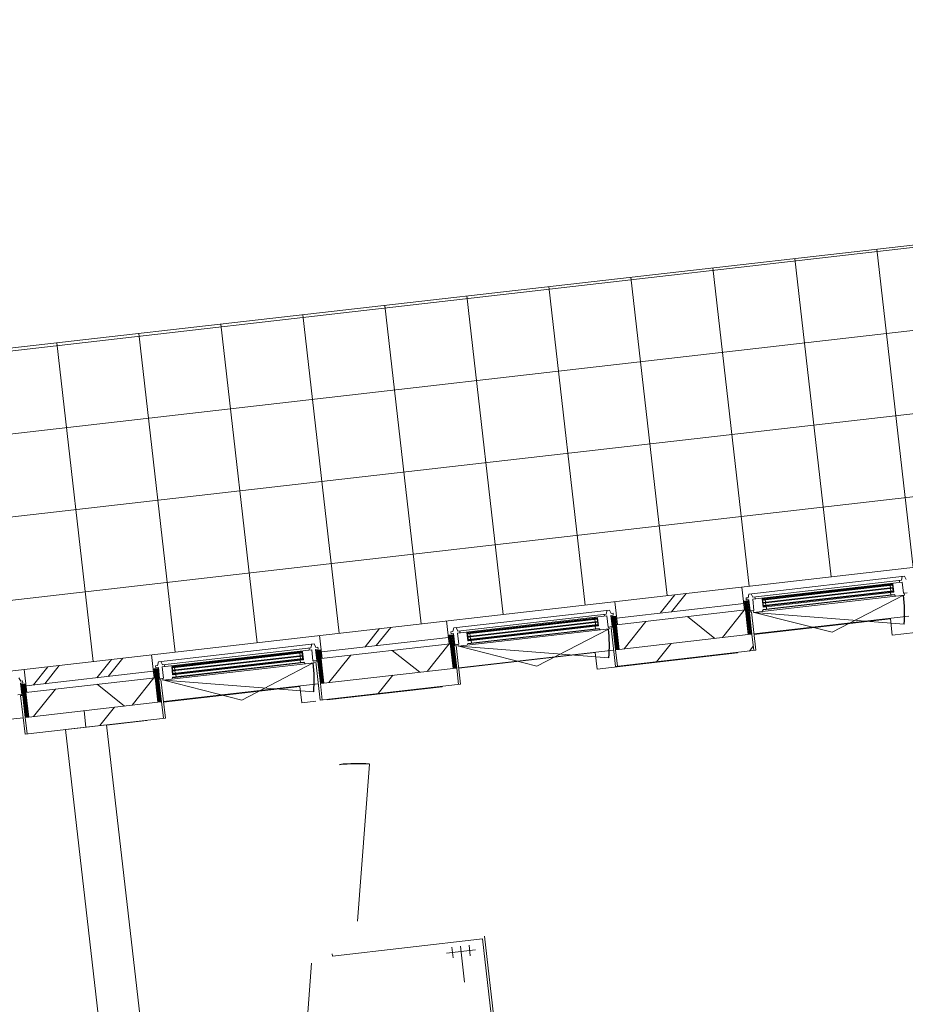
# Model space of a CAD drawing. Header units: metres. Extents: x 136266 to 136452, y 453403 to 453560.
# Tile 127 of 133: x 136316.59 to 136321.96, y 453541.75 to 453547.72. Entities that reach past the tile are written whole.
import ezdxf

# ---------------------------------------------------------------- set-up
doc = ezdxf.new("R2010")
doc.units = ezdxf.units.M
for name, color, linetype, lineweight in [('A-DETL-BEBOUWING', 253, 'Continuous', 9), ('A-DETL-GENF-4', 252, 'Continuous', 9), ('A-FLOR', 192, 'Continuous', 5), ('A-FLOR-PATT', 8, 'Continuous', 5)]:
    doc.layers.add(name, color=color, linetype=linetype, lineweight=lineweight)
pattern_1 = [(76.77799999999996, (1020.113961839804, 631.9547653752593), (-389.3964602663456, 91.48987229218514), [])]

# ---------------------------------------------------------------- blocks, each defined once
blk = doc.blocks.new('859-DO-0010 29-09-2022')
at = {"layer": 'A-DETL-BEBOUWING'}
h = blk.add_hatch(dxfattribs=at)
h.set_pattern_fill('FP_920', color=256, angle=45.00000000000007, style=0, pattern_type=2)
h.set_pattern_definition([(256.7780000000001, (22434.61231326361, 93063.85435814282), (412.9549461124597, -97.02500956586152), []), (346.7780000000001, (22434.61231326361, 93063.85435814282), (97.0250095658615, 412.9549461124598), [])])
h.paths.add_polyline_path([(20218.35080259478, 91514.44062167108), (20600.68101397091, 91751.29220392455), (20521.68660077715, 91878.80644894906), (20139.356389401, 91641.95486669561)])
h.paths.add_polyline_path([(21461.82721536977, 92284.76780769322), (22130.85195426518, 92699.22516225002), (22051.85754107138, 92826.73940727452), (21382.83280217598, 92412.28205271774)])
h.paths.add_polyline_path([(22991.99815566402, 93232.70076601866), (23661.02289455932, 93647.1581205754), (23582.02848136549, 93774.67236559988), (22913.00374247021, 93360.21501104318)])
h.paths.add_polyline_path([(24522.16909595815, 94180.63372434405), (24808.86362347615, 94358.2394966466), (24729.86921028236, 94485.75374167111), (24443.17468276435, 94308.14796936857)])
h = blk.add_hatch(color=256, dxfattribs=at)
h.paths.add_polyline_path([(23673.4925608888, 93837.80375365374), (23685.39389042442, 93845.17656555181), (23683.28737273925, 93848.57694541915), (23671.38604320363, 93841.20413352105)])
h.paths.add_polyline_path([(23649.26760750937, 93876.9081221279), (23661.16893704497, 93884.280934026), (23659.0624193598, 93887.68131389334), (23647.16108982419, 93880.30850199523)])
h.paths.add_polyline_path([(24334.01635011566, 94246.99481399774), (24345.91767965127, 94254.36762589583), (24343.8111619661, 94257.76800576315), (24331.90983243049, 94250.39519386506)])
h.paths.add_polyline_path([(24309.79139673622, 94286.09918247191), (24321.69272627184, 94293.47199436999), (24319.58620858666, 94296.87237423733), (24307.68487905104, 94289.49956233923)])
for points in [[(23651.37412519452, 93873.50774226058), (24323.799243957, 94290.07161450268), (24321.69272627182, 94293.47199437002), (23649.26760750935, 93876.90812212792)], [(23661.38008419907, 93857.35593789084), (24333.80520296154, 94273.91981013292), (24331.69868527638, 94277.32019000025), (23659.27356651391, 93860.75631775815)], [(23671.38604320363, 93841.20413352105), (24343.8111619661, 94257.76800576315), (24341.70464428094, 94261.16838563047), (23669.27952551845, 93844.60451338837)], [(22121.20318488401, 92925.57478395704), (22793.62830364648, 93342.13865619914), (22791.52178596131, 93345.53903606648), (22119.09666719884, 92928.97516382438)], [(22131.20914388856, 92909.4229795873), (22803.63426265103, 93325.98685182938), (22801.52774496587, 93329.3872316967), (22129.1026262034, 92912.8233594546)], [(22141.21510289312, 92893.27117521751), (22813.64022165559, 93309.83504745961), (22811.53370397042, 93313.23542732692), (22139.10858520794, 92896.67155508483)], [(20591.03224460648, 91977.64182560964), (21263.45736336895, 92394.20569785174), (21261.35084568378, 92397.60607771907), (20588.9257269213, 91981.04220547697)], [(20601.03820361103, 91961.4900212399), (21273.46332237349, 92378.05389348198), (21271.35680468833, 92381.4542733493), (20598.93168592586, 91964.8904011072)], [(20611.04416261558, 91945.3382168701), (21283.46928137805, 92361.9020891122), (21281.36276369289, 92365.30246897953), (20608.93764493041, 91948.73859673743)]]:
    blk.add_hatch(color=256, dxfattribs=at).paths.add_polyline_path(points)
h = blk.add_hatch(dxfattribs=at)
h.set_pattern_fill('FP_935', color=256, angle=44.9999999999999, style=0, pattern_type=2)
h.set_pattern_definition([(256.7779999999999, (23173.78850829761, 93686.45692923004), (389.3964602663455, -91.48987229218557), []), (256.7779999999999, (22153.67383935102, 93054.501456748), (389.3964602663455, -91.48987229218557), [])])
h.paths.add_polyline_path([(22897.03913541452, 93397.37858623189), (23555.86273470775, 93805.5163877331), (23503.19979257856, 93890.5258844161), (22844.37619328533, 93482.3880829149), (22892.15041809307, 93405.27004428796)])
h = blk.add_hatch(dxfattribs=at)
h.set_pattern_fill('FP_1186', color=256, angle=-58.22199999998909, style=0, pattern_type=2)
h.set_pattern_definition([(121.7780000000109, (23703.28292069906, 93671.54524662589), (43.1848243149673, 26.75277460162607), [50.8, 0, 0, 0]), (121.7780000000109, (23698.96443826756, 93668.86996916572), (43.1848243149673, 26.75277460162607), [50.8, 0, 0, 0]), (121.7780000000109, (23694.64595583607, 93666.19469170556), (43.1848243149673, 26.75277460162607), [50.8, 0, 0, 0]), (121.7780000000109, (23690.32747340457, 93663.5194142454), (43.1848243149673, 26.75277460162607), [50.8, 0, 0, 0]), (121.7780000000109, (23686.00899097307, 93660.84413678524), (43.1848243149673, 26.75277460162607), [50.8, 0, 0, 0]), (121.7780000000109, (23681.69050854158, 93658.16885932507), (43.1848243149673, 26.75277460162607), [50.8, 0, 0, 0]), (121.7780000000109, (23677.37202611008, 93655.49358186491), (43.1848243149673, 26.75277460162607), [50.8, 0, 0, 0]), (121.7780000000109, (23673.05354367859, 93652.81830440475), (43.1848243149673, 26.75277460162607), [50.8, 0, 0, 0]), (121.7780000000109, (23668.73506124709, 93650.14302694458), (43.1848243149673, 26.75277460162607), [50.8, 0, 0, 0]), (121.7780000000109, (23664.41657881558, 93647.46774948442), (43.1848243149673, 26.75277460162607), [50.8, 0, 0, 0])])
h.paths.add_polyline_path([(23560.47897804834, 93809.45797302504), (23661.02289455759, 93647.15812057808), (23679.72498382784, 93658.74396784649), (23572.8192113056, 93831.31324611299), (23554.11712203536, 93819.72739884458)])
h = blk.add_hatch(dxfattribs=at)
h.set_pattern_fill('FP_841', color=256, angle=44.99999999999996, style=0, pattern_type=2)
h.set_pattern_definition(pattern_1)
h.paths.add_polyline_path([(23025.95900853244, 93136.1054220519), (23732.38792596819, 93573.7344711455), (23679.72498382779, 93658.74396782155), (22973.2960664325, 93221.11491875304), (22991.99815566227, 93190.92565982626)])
h = blk.add_hatch(dxfattribs=at)
h.set_pattern_fill('FP_1187', color=256, angle=-58.22199999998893, style=0, pattern_type=2)
h.set_pattern_definition([(121.7780000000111, (22951.34331911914, 93205.72256483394), (-43.18482431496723, -26.75277460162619), [50.8, 0, 0, 0]), (121.7780000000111, (22955.66180155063, 93208.3978422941), (-43.18482431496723, -26.75277460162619), [50.8, 0, 0, 0]), (121.7780000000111, (22959.98028398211, 93211.07311975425), (-43.18482431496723, -26.75277460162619), [50.8, 0, 0, 0]), (121.7780000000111, (22964.29876641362, 93213.74839721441), (-43.18482431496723, -26.75277460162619), [50.8, 0, 0, 0]), (121.7780000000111, (22968.61724884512, 93216.42367467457), (-43.18482431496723, -26.75277460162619), [50.8, 0, 0, 0]), (121.7780000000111, (22972.93573127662, 93219.09895213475), (-43.18482431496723, -26.75277460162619), [50.8, 0, 0, 0]), (121.7780000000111, (22977.25421370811, 93221.7742295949), (-43.18482431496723, -26.75277460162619), [50.8, 0, 0, 0]), (121.7780000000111, (22981.57269613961, 93224.44950705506), (-43.18482431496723, -26.75277460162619), [50.8, 0, 0, 0]), (121.7780000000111, (22985.8911785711, 93227.12478451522), (-43.18482431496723, -26.75277460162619), [50.8, 0, 0, 0]), (121.7780000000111, (22990.2096610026, 93229.80006197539), (-43.18482431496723, -26.75277460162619), [50.8, 0, 0, 0])])
h.paths.add_polyline_path([(22866.39029386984, 93393.68419701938), (22973.2960663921, 93221.1149187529), (22991.99815566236, 93232.70076602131), (22885.09238314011, 93405.27004428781)])
h = blk.add_hatch(color=256, dxfattribs=at)
h.paths.add_polyline_path([(22143.32162057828, 92889.8707953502), (22155.2229501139, 92897.24360724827), (22153.11643242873, 92900.6439871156), (22141.21510289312, 92893.27117521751)])
h.paths.add_polyline_path([(22119.09666719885, 92928.97516382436), (22130.99799673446, 92936.34797572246), (22128.89147904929, 92939.74835558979), (22116.99014951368, 92932.3755436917)])
h.paths.add_polyline_path([(22803.84540980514, 93299.06185569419), (22815.74673934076, 93306.43466759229), (22813.64022165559, 93309.83504745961), (22801.73889211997, 93302.46223556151)])
h.paths.add_polyline_path([(22779.62045642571, 93338.16622416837), (22791.52178596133, 93345.53903606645), (22789.41526827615, 93348.93941593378), (22777.51393874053, 93341.56660403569)])
h = blk.add_hatch(dxfattribs=at)
h.set_pattern_fill('FP_938', color=256, angle=45.00000000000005, style=0, pattern_type=2)
h.set_pattern_definition([(256.778, (21643.61721198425, 92738.5244276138), (389.3964602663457, -91.48987229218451), []), (256.778, (20623.50325014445, 92106.568248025), (389.3964602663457, -91.48987229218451), [])])
h.paths.add_polyline_path([(21366.86819512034, 92449.44562790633), (22025.69179441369, 92857.58342940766), (21973.02885228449, 92942.59292609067), (21314.20525299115, 92534.45512458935), (21361.97947779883, 92457.3370859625)])
h = blk.add_hatch(dxfattribs=at)
h.set_pattern_fill('FP_1186', color=256, angle=-58.22199999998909, style=0, pattern_type=2)
h.set_pattern_definition([(121.7780000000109, (22173.11198040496, 92723.61228830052), (43.1848243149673, 26.75277460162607), [50.8, 0, 0, 0]), (121.7780000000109, (22168.79349797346, 92720.93701084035), (43.1848243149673, 26.75277460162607), [50.8, 0, 0, 0]), (121.7780000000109, (22164.47501554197, 92718.26173338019), (43.1848243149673, 26.75277460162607), [50.8, 0, 0, 0]), (121.7780000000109, (22160.15653311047, 92715.58645592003), (43.1848243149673, 26.75277460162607), [50.8, 0, 0, 0]), (121.7780000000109, (22155.83805067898, 92712.91117845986), (43.1848243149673, 26.75277460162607), [50.8, 0, 0, 0]), (121.7780000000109, (22151.51956824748, 92710.2359009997), (43.1848243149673, 26.75277460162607), [50.8, 0, 0, 0]), (121.7780000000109, (22147.20108581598, 92707.56062353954), (43.1848243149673, 26.75277460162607), [50.8, 0, 0, 0]), (121.7780000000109, (22142.88260338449, 92704.88534607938), (43.1848243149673, 26.75277460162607), [50.8, 0, 0, 0]), (121.7780000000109, (22138.56412095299, 92702.21006861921), (43.1848243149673, 26.75277460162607), [50.8, 0, 0, 0]), (121.7780000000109, (22134.24563852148, 92699.53479115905), (43.1848243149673, 26.75277460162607), [50.8, 0, 0, 0])])
h.paths.add_polyline_path([(22030.30803775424, 92861.52501469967), (22130.8519542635, 92699.22516225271), (22149.55404353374, 92710.81100952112), (22042.6482710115, 92883.38028778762), (22023.94618174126, 92871.79444051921)])
h = blk.add_hatch(dxfattribs=at)
h.set_pattern_fill('FP_841', color=256, angle=44.99999999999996, style=0, pattern_type=2)
h.set_pattern_definition(pattern_1)
h.paths.add_polyline_path([(21495.78806823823, 92188.1724637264), (22202.21698567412, 92625.80151282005), (22149.55404353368, 92710.81100949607), (21443.1251261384, 92273.1819604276), (21461.82721536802, 92242.9927015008)])
h = blk.add_hatch(dxfattribs=at)
h.set_pattern_fill('FP_1187', color=256, angle=-58.22199999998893, style=0, pattern_type=2)
h.set_pattern_definition([(121.7780000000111, (21421.17237882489, 92257.78960650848), (-43.18482431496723, -26.75277460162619), [50.8, 0, 0, 0]), (121.7780000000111, (21425.49086125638, 92260.46488396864), (-43.18482431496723, -26.75277460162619), [50.8, 0, 0, 0]), (121.7780000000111, (21429.80934368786, 92263.1401614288), (-43.18482431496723, -26.75277460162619), [50.8, 0, 0, 0]), (121.7780000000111, (21434.12782611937, 92265.81543888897), (-43.18482431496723, -26.75277460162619), [50.8, 0, 0, 0]), (121.7780000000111, (21438.44630855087, 92268.49071634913), (-43.18482431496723, -26.75277460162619), [50.8, 0, 0, 0]), (121.7780000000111, (21442.76479098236, 92271.16599380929), (-43.18482431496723, -26.75277460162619), [50.8, 0, 0, 0]), (121.7780000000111, (21447.08327341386, 92273.84127126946), (-43.18482431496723, -26.75277460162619), [50.8, 0, 0, 0]), (121.7780000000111, (21451.40175584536, 92276.51654872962), (-43.18482431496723, -26.75277460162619), [50.8, 0, 0, 0]), (121.7780000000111, (21455.72023827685, 92279.19182618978), (-43.18482431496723, -26.75277460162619), [50.8, 0, 0, 0]), (121.7780000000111, (21460.03872070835, 92281.86710364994), (-43.18482431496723, -26.75277460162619), [50.8, 0, 0, 0])])
h.paths.add_polyline_path([(21336.21935357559, 92445.75123869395), (21443.12512609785, 92273.18196042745), (21461.82721536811, 92284.76780769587), (21354.92144284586, 92457.33708596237)])
h = blk.add_hatch(color=256, dxfattribs=at)
h.paths.add_polyline_path([(20613.15068030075, 91941.9378370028), (20625.05200983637, 91949.31064890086), (20622.9454921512, 91952.7110287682), (20611.04416261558, 91945.3382168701)])
h.paths.add_polyline_path([(20588.92572692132, 91981.04220547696), (20600.82705645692, 91988.41501737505), (20598.72053877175, 91991.81539724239), (20586.81920923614, 91984.44258534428)])
h.paths.add_polyline_path([(21273.67446952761, 92351.12889734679), (21285.57579906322, 92358.50170924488), (21283.46928137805, 92361.9020891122), (21271.56795184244, 92354.52927721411)])
h.paths.add_polyline_path([(21249.44951614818, 92390.23326582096), (21261.35084568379, 92397.60607771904), (21259.24432799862, 92401.00645758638), (21247.342998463, 92393.63364568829)])
h = blk.add_hatch(dxfattribs=at)
h.set_pattern_fill('FP_317', color=256, angle=45.00000000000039, style=0, pattern_type=2)
h.set_pattern_definition([(256.7780000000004, (20254.24289662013, 91877.8142545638), (389.3964602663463, -91.48987229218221), []), (256.7780000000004, (19234.12964188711, 91245.85878208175), (389.3964602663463, -91.48987229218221), [])])
h.paths.add_polyline_path([(20118.29121259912, 91675.95866539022), (20495.52085411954, 91909.6504710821), (20442.85791199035, 91994.6599677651), (20065.62827046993, 91760.96816207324), (20106.18214738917, 91695.50534275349)])
h = blk.add_hatch(dxfattribs=at)
h.set_pattern_fill('FP_1186', color=256, angle=-58.22199999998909, style=0, pattern_type=2)
h.set_pattern_definition([(121.7780000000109, (20642.94104011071, 91775.67932997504), (43.1848243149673, 26.75277460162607), [50.8, 0, 0, 0]), (121.7780000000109, (20638.62255767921, 91773.00405251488), (43.1848243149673, 26.75277460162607), [50.8, 0, 0, 0]), (121.7780000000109, (20634.30407524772, 91770.32877505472), (43.1848243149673, 26.75277460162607), [50.8, 0, 0, 0]), (121.7780000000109, (20629.98559281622, 91767.65349759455), (43.1848243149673, 26.75277460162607), [50.8, 0, 0, 0]), (121.7780000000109, (20625.66711038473, 91764.97822013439), (43.1848243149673, 26.75277460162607), [50.8, 0, 0, 0]), (121.7780000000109, (20621.34862795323, 91762.30294267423), (43.1848243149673, 26.75277460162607), [50.8, 0, 0, 0]), (121.7780000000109, (20617.03014552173, 91759.62766521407), (43.1848243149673, 26.75277460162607), [50.8, 0, 0, 0]), (121.7780000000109, (20612.71166309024, 91756.9523877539), (43.1848243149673, 26.75277460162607), [50.8, 0, 0, 0]), (121.7780000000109, (20608.39318065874, 91754.27711029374), (43.1848243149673, 26.75277460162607), [50.8, 0, 0, 0]), (121.7780000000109, (20604.07469822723, 91751.60183283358), (43.1848243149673, 26.75277460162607), [50.8, 0, 0, 0])])
h.paths.add_polyline_path([(20500.13709745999, 91913.59205637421), (20600.68101396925, 91751.29220392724), (20619.38310323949, 91762.87805119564), (20512.47733071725, 91935.44732946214), (20493.77524144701, 91923.86148219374)])
h = blk.add_hatch(dxfattribs=at)
h.set_pattern_fill('FP_930', color=256, angle=44.99999999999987, style=0, pattern_type=2)
h.set_pattern_definition([(256.7779999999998, (19924.83083864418, 91673.74535883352), (389.3964602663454, -91.48987229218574), []), (256.7779999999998, (18904.71758391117, 91041.78988635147), (389.3964602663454, -91.48987229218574), [])])
h.paths.add_polyline_path([(19836.69725482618, 91501.51266957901), (20118.29121259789, 91675.9586653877), (20065.6282704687, 91760.96816207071), (19784.03431269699, 91586.52216626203), (19831.80853750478, 91509.404127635)])
h = blk.add_hatch(dxfattribs=at)
h.set_pattern_fill('FP_841', color=256, angle=44.99999999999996, style=0, pattern_type=2)
h.set_pattern_definition(pattern_1)
h.paths.add_polyline_path([(20271.01374478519, 91429.43112500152), (20672.04604538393, 91677.8685544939), (20619.38310323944, 91762.87805116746), (20218.350802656, 91514.44062168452)])
h = blk.add_hatch(dxfattribs=at)
h.set_pattern_fill('FP_918', color=256, angle=44.99999999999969, style=0, pattern_type=2)
h.set_pattern_definition([(256.7779999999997, (17844.0998385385, 90220.05543908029), (412.954946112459, -97.02500956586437), []), (346.7779999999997, (17844.0998385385, 90220.05543908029), (97.02500956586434, 412.9549461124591), [])])
h.paths.add_polyline_path([(15627.83798171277, 88670.64174669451), (16010.16819308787, 88907.49332894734), (15931.17377989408, 89035.00757397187), (15548.84356851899, 88798.15599171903)])
h.paths.add_polyline_path([(16871.3143944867, 89440.968932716), (17540.33913338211, 89855.4262872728), (17461.34472018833, 89982.9405322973), (16792.31998129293, 89568.48317774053), (16867.4750875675, 89447.1664130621)])
h.paths.add_polyline_path([(18401.48533478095, 90388.90189104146), (19070.51007367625, 90803.35924559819), (18991.51566048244, 90930.87349062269), (18322.49092158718, 90516.41613606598), (18342.17537828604, 90484.64112143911)])
h.paths.add_polyline_path([(19931.65627507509, 91336.83484936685), (20218.35080259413, 91514.44062167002), (20139.35638940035, 91641.95486669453), (19852.66186188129, 91464.34909439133)])
h = blk.add_hatch(dxfattribs=at)
h.set_pattern_fill('FP_1187', color=256, angle=-58.22199999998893, style=0, pattern_type=2)
h.set_pattern_definition([(121.7780000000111, (19891.00143853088, 91309.85664818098), (-43.18482431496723, -26.75277460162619), [50.8, 0, 0, 0]), (121.7780000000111, (19895.31992096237, 91312.53192564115), (-43.18482431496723, -26.75277460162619), [50.8, 0, 0, 0]), (121.7780000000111, (19899.63840339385, 91315.2072031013), (-43.18482431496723, -26.75277460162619), [50.8, 0, 0, 0]), (121.7780000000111, (19903.95688582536, 91317.88248056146), (-43.18482431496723, -26.75277460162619), [50.8, 0, 0, 0]), (121.7780000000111, (19908.27536825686, 91320.55775802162), (-43.18482431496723, -26.75277460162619), [50.8, 0, 0, 0]), (121.7780000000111, (19912.59385068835, 91323.2330354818), (-43.18482431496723, -26.75277460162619), [50.8, 0, 0, 0]), (121.7780000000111, (19916.91233311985, 91325.90831294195), (-43.18482431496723, -26.75277460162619), [50.8, 0, 0, 0]), (121.7780000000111, (19921.23081555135, 91328.58359040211), (-43.18482431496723, -26.75277460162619), [50.8, 0, 0, 0]), (121.7780000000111, (19925.54929798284, 91331.25886786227), (-43.18482431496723, -26.75277460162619), [50.8, 0, 0, 0]), (121.7780000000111, (19929.86778041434, 91333.93414532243), (-43.18482431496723, -26.75277460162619), [50.8, 0, 0, 0])])
h.paths.add_polyline_path([(19806.04841328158, 91497.81828036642), (19912.95418580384, 91325.24900209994), (19931.6562750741, 91336.83484936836), (19824.75050255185, 91509.40412763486)])
at = {"layer": 'A-FLOR-PATT'}
h = blk.add_hatch(dxfattribs=at)
h.set_pattern_fill('FP_2157', color=256, style=0, pattern_type=2)
h.set_pattern_definition([(301.778, (-21054.317, 110988.263), (425.0474834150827, 263.3147106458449), []), (31.778, (-21054.317, 110988.263), (-263.3147106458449, 425.0474834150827), [])])
h.paths.add_polyline_path([(6191.462834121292, 83165.99469233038), (34811.43272052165, 100895.9175442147), (33793.35629722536, 102539.3153649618), (6426.877332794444, 85607.17890728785), (6498.637037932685, 85491.34306201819), (5236.496767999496, 84709.45371332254), (6186.032148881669, 83174.77200957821)])
h.paths.add_polyline_path([(6186.642657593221, 83174.77200957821), (5879.501525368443, 83670.56491452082), (5888.002475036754, 83675.83120873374), (6011.73582681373, 83476.09854033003), (6462.392761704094, 84315.79582026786), (6456.514394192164, 84317.41641166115), (6436.380546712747, 84326.69997714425), (6423.218018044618, 84341.40640257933), (6417.183763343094, 84364.20411516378), (6420.466992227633, 84384.18764523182), (6431.315363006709, 84401.21111798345), (6450.231755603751, 84412.9297250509), (6472.359349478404, 84415.28031004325), (6495.376774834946, 84405.70961843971), (6514.1612199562, 84383.55012347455), (6530.012522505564, 84357.96265727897), (7014.566653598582, 84658.14142741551), (7449.033683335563, 83956.81670019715), (6193.155254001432, 83178.80652926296)])
h.paths.add_polyline_path([(6484.216505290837, 84319.29851293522), (6498.175308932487, 84327.4271270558), (6490.669798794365, 84323.29629477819), (6485.482724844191, 84320.08292937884)])
h.paths.add_polyline_path([(6467.872086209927, 84319.65350277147), (6493.711463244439, 84329.76353983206), (6507.662638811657, 84346.79897252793), (6511.260578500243, 84370.9130724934), (6504.610612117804, 84390.7383935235), (6488.197745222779, 84406.16296522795), (6462.392761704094, 84410.81782195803), (6442.219892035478, 84404.73572443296), (6425.913236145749, 84387.38425576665), (6421.629112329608, 84360.34963942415), (6429.581965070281, 84339.29988489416), (6444.691945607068, 84325.0997466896), (6466.044373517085, 84320.08292937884)])
h.paths.add_polyline_path([(6502.618659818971, 84331.69037985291), (6510.79018884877, 84343.29528747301), (6504.610612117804, 84334.81618983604), (6503.667561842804, 84333.33633714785)])
h.paths.add_polyline_path([(6513.757654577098, 84350.7039351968), (6516.013973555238, 84363.34083667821), (6513.791530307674, 84350.98830301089)])
h.paths.add_polyline_path([(6515.59481035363, 84372.57676853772), (6511.445108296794, 84386.50491009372), (6515.450629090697, 84372.99738784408)])
h.paths.add_polyline_path([(6953.026886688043, 84643.54795128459), (6931.961709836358, 84677.55174995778), (6935.362089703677, 84679.65826764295), (6956.427266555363, 84645.65446896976)])
h.paths.add_polyline_path([(6966.794130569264, 84640.3132958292), (6964.6876128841, 84643.71367569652), (6998.691411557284, 84664.7788525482), (7000.797929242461, 84661.3784726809), (6971.087956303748, 84642.97329859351)])
h.paths.add_polyline_path([(6959.240589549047, 84639.07933399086), (6956.427266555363, 84643.27383897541), (6966.794130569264, 84640.3132958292), (6960.155488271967, 84639.22879370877)])
h.paths.add_polyline_path([(7004.032584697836, 84675.14571656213), (7000.632204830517, 84673.03919887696), (6979.567027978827, 84707.04299755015), (6982.967407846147, 84709.1495152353), (7001.37258193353, 84679.43954229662)])
h.paths.add_polyline_path([(7000.797929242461, 84661.3784726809), (7004.032584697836, 84675.14571656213), (7004.032584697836, 84665.87632661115), (7003.243330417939, 84664.7788525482)])
h.paths.add_polyline_path([(6935.196365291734, 84691.318993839), (6969.200163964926, 84712.3841706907), (6971.306681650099, 84708.98379082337), (6937.302882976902, 84687.91861397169)])
h.paths.add_polyline_path([(6931.961709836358, 84677.55174995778), (6931.961709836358, 84686.82113990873), (6935.196365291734, 84691.318993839), (6932.805759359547, 84679.65826764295)])
h.paths.add_polyline_path([(6982.967407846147, 84709.1495152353), (6969.200163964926, 84712.3841706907), (6976.753704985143, 84713.61813252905), (6979.567027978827, 84711.59491641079)])
for centre, radius, start, end in [((23636.17922783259, 93784.10351923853), 911.0000000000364, 20.7780000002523, 31.77800000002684), ((22106.00828752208, 92836.170560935), 911.0000000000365, 20.7780000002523, 31.77800000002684), ((20575.83734724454, 91888.2376025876), 911.0000000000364, 20.7780000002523, 31.77800000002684), ((22259.51355402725, 91067.31927639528), 953.9999999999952, 110.7780000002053, 121.7780000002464)]:
    blk.add_arc(centre, radius, start, end)
at = {"layer": 'A-DETL-BEBOUWING'}
for p, q in [((35656.36996214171, 101419.3517485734), (6005.057519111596, 83050.51753390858)), ((24366.73179295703, 94370.77970725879), (23559.99166943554, 93871.00838645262)), ((24359.6155509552, 94340.49177072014), (23590.27960597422, 93863.89214445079)), ((24354.83046342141, 94363.40689536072), (24359.6155509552, 94340.49177072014)), ((24385.1183999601, 94356.29065335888), (24366.73179295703, 94370.77970725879)), ((24368.48538891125, 94331.87051938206), (23594.04887412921, 93852.11111658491)), ((23644.61080492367, 93878.72861373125), (24305.13459415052, 94287.91967407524)), ((24321.69272627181, 94293.47199436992), (23649.26760750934, 93876.90812212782)), ((23651.37412519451, 93873.50774226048), (24323.79924395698, 94290.0716145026)), ((24303.02807646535, 94291.32005394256), (24305.13459415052, 94287.91967407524)), ((24305.13459415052, 94287.91967407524), (24322.13649348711, 94298.45226250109)), ((24307.68487905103, 94289.49956233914), (24309.79139673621, 94286.09918247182)), ((24311.89791442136, 94282.69880260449), (24319.79735574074, 94269.94737810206)), ((24345.91767965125, 94254.36762589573), (24319.58620858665, 94296.87237423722)), ((24348.46796455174, 94255.9475141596), (24319.58620858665, 94296.87237423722)), ((24321.69272627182, 94293.47199436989), (24319.58620858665, 94296.87237423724)), ((24322.13649348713, 94298.4522625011), (24348.46796455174, 94255.9475141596)), ((24322.13649348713, 94298.4522625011), (24345.91767965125, 94254.36762589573)), ((24349.41441135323, 94334.17221766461), (24355.73396440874, 94323.97107806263)), ((24404.29618955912, 94274.06406163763), (24368.48538891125, 94331.87051938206)), ((24404.29618955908, 94274.06406163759), (24424.69846876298, 94286.70316774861)), ((23631.92875299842, 93781.47037213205), (24414.86621744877, 94266.49606914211)), ((24331.69868527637, 94277.32019000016), (23659.2735665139, 93860.75631775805)), ((23661.38008419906, 93857.35593789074), (24333.80520296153, 94273.91981013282)), ((24341.70464428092, 94261.16838563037), (23669.27952551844, 93844.60451338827)), ((24348.46796455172, 94255.94751415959), (23670.94227598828, 93836.22386538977)), ((23671.38604320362, 93841.20413352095), (24343.81116196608, 94257.76800576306)), ((23677.24685325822, 93822.24916305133), (24358.17292168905, 94244.07932950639)), ((23678.63311082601, 93820.01144040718), (24359.55917925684, 94241.84160686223)), ((24410.61574261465, 94263.86292203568), (24114.93989489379, 93876.21376726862)), ((24321.90387342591, 94266.54699823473), (24329.8033147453, 94253.79557373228)), ((24331.46606521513, 94245.41492573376), (24339.47083241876, 94232.49348223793)), ((24333.80520296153, 94273.91981013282), (24331.69868527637, 94277.32019000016)), ((24331.90983243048, 94250.39519386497), (24334.01635011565, 94246.99481399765)), ((24359.55917925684, 94241.84160686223), (24358.17292168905, 94244.07932950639)), ((24368.73069418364, 94237.91535185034), (24359.55917925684, 94241.84160686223)), ((24414.86621744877, 94266.49606914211), (24408.54666439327, 94276.69720874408)), ((23636.17922783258, 93784.10351923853), (24487.92957226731, 94107.27893717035)), ((23576.92791155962, 93771.51258905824), (23503.19979257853, 93890.525884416)), ((23559.99166943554, 93871.00838645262), (23564.77675696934, 93848.09326181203)), ((23590.27960597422, 93863.89214445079), (23571.89299897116, 93878.3811983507)), ((23606.80029863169, 93860.01055790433), (23600.48074557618, 93870.21169750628)), ((24114.93989489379, 93876.21376726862), (23636.17922783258, 93784.10351923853)), ((23670.94227598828, 93836.22386538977), (23644.61080492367, 93878.72861373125)), ((23673.49256088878, 93837.80375365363), (23644.61080492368, 93878.72861373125)), ((23659.06241935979, 93887.68131389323), (23647.16108982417, 93880.30850199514)), ((23673.49256088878, 93837.80375365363), (23647.16108982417, 93880.30850199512)), ((23647.16108982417, 93880.30850199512), (23670.94227598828, 93836.22386538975)), ((23661.16893704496, 93884.28093402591), (23659.06241935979, 93887.68131389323)), ((23661.61270426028, 93889.2612021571), (23659.5061865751, 93892.66158202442)), ((23671.17489604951, 93868.12912965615), (23663.27545473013, 93880.88055415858)), ((23681.18085505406, 93851.97732528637), (23673.28141373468, 93864.72874978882)), ((22897.0391354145, 93397.37858623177), (23555.86273470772, 93805.51638773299)), ((23564.77675696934, 93848.09326181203), (23554.57561736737, 93841.77370875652)), ((23554.57561736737, 93841.77370875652), (23560.89517042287, 93831.57256915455)), ((23560.89517042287, 93831.57256915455), (23573.64659492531, 93839.47201047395)), ((23573.64659492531, 93839.47201047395), (23609.45739557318, 93781.6655527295)), ((23629.8596747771, 93794.30465884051), (23594.04887412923, 93852.11111658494)), ((23669.27952551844, 93844.60451338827), (23673.49256088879, 93837.80375365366)), ((23673.49256088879, 93837.80375365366), (23685.3938904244, 93845.17656555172)), ((23678.63311082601, 93820.01144040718), (23677.24685325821, 93822.24916305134)), ((23678.06427626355, 93810.05108942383), (23678.633110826, 93820.01144040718)), ((23685.3938904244, 93845.17656555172), (23683.28737273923, 93848.57694541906)), ((23695.94894252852, 93833.8350103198), (23687.94417532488, 93846.7564538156)), ((23582.02848136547, 93774.67236559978), (22913.00374247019, 93360.21501104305)), ((23604.98104546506, 93788.89135996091), (23600.73057063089, 93786.25821285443)), ((23619.25619903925, 93780.08965613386), (23608.63001195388, 93773.50678836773)), ((23609.45739557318, 93781.6655527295), (23629.8596747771, 93794.30465884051)), ((23743.01411304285, 93580.3173389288), (23619.25619903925, 93780.08965613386)), ((23625.60919994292, 93791.67151173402), (23631.92875299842, 93781.47037213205)), ((22991.99815566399, 93232.70076601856), (23661.02289455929, 93647.15812057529)), ((23732.38792596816, 93573.73447114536), (23679.72498383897, 93658.74396782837)), ((23015.33282143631, 93129.52255430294), (23743.01411304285, 93580.3173389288)), ((22844.3761932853, 93482.38808291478), (22918.10431226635, 93363.37478755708)), ((22836.56085264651, 93422.84674895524), (22029.82072912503, 92923.07542814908)), ((22829.44461064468, 93392.5588124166), (22060.10866566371, 92915.95918614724)), ((22819.24347104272, 93386.23925936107), (22825.56302409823, 93376.03811975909)), ((22824.6595231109, 93415.47393705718), (22829.44461064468, 93392.5588124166)), ((22854.94745964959, 93408.35769505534), (22836.56085264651, 93422.84674895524)), ((22865.14859925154, 93414.67724811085), (22854.94745964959, 93408.35769505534)), ((22858.7167278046, 93396.5766671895), (22871.46815230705, 93404.47610850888)), ((22894.52752845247, 93338.77020944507), (22858.7167278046, 93396.5766671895)), ((22871.46815230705, 93404.47610850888), (22865.14859925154, 93414.67724811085)), ((22838.31444860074, 93383.93756107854), (22063.8779338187, 92904.17815828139)), ((22114.43986461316, 92930.79565542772), (22791.9655531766, 93350.51930419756)), ((22791.5217859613, 93345.53903606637), (22119.09666719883, 92928.97516382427)), ((22121.203184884, 92925.57478395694), (22793.62830364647, 93342.13865619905)), ((22801.52774496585, 93329.38723169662), (22129.10262620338, 92912.8233594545)), ((22131.20914388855, 92909.4229795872), (22803.63426265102, 93325.98685182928)), ((22772.85713615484, 93343.38709563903), (22774.96365384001, 93339.98671577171)), ((22777.51393874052, 93341.5666040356), (22779.6204564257, 93338.16622416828)), ((22781.72697411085, 93334.76584430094), (22789.62641543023, 93322.01441979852)), ((22815.74673934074, 93306.43466759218), (22789.41526827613, 93348.93941593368)), ((22818.29702424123, 93308.01455585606), (22789.41526827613, 93348.93941593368)), ((22791.96555317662, 93350.51930419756), (22818.29702424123, 93308.01455585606)), ((22791.96555317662, 93350.51930419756), (22815.74673934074, 93306.43466759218)), ((22838.3144486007, 93383.9375610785), (22874.12524924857, 93326.13110333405)), ((22874.12524924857, 93326.13110333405), (22894.52752845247, 93338.77020944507)), ((22884.69527713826, 93318.56311083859), (22878.37572408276, 93328.76425044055)), ((22894.30165319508, 93348.62916376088), (22890.0511783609, 93345.9960166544)), ((22902.2010945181, 93335.87773927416), (22891.57490743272, 93329.29487150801)), ((22891.57490743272, 93329.29487150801), (23015.33282143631, 93129.52255430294)), ((22101.75781268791, 92833.53741382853), (22884.69527713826, 93318.56311083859)), ((22811.53370397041, 93313.23542732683), (22139.10858520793, 92896.67155508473)), ((22141.21510289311, 92893.27117521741), (22813.64022165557, 93309.83504745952)), ((22147.0759129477, 92874.3162047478), (22828.00198137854, 93296.14637120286)), ((22148.46217051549, 92872.07848210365), (22829.38823894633, 93293.9086485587)), ((22157.77323501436, 92898.82349551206), (22801.29512490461, 93297.48196743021)), ((22880.44480230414, 93315.92996373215), (22584.76895458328, 92928.2808089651)), ((22791.7329331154, 93318.61403993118), (22799.63237443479, 93305.86261542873)), ((22818.29702424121, 93308.01455585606), (22801.29512490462, 93297.48196743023)), ((22801.29512490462, 93297.48196743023), (22809.29989210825, 93284.5605239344)), ((22801.73889211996, 93302.46223556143), (22803.84540980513, 93299.0618556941)), ((22803.84540980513, 93299.0618556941), (22818.29702424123, 93308.01455585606)), ((22828.00198137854, 93296.14637120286), (22829.38823894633, 93293.9086485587)), ((22829.38823894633, 93293.9086485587), (22838.55975387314, 93289.98239354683)), ((22973.29606640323, 93221.1149187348), (23025.95900853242, 93136.1054220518)), ((22106.00828752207, 92836.170560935), (22957.75863195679, 93159.34597886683)), ((22046.7569712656, 92823.57963073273), (21973.02885228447, 92942.59292609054)), ((22029.82072912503, 92923.07542814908), (22034.60581665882, 92900.16030350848)), ((22060.10866566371, 92915.95918614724), (22041.72205866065, 92930.44824004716)), ((22076.62935832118, 92912.07759960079), (22070.30980526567, 92922.27873920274)), ((22584.76895458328, 92928.2808089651), (22106.00828752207, 92836.170560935)), ((22140.77133567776, 92888.29090708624), (22114.43986461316, 92930.79565542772)), ((22143.32162057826, 92889.87079535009), (22114.43986461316, 92930.7956554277)), ((22143.32162057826, 92889.87079535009), (22116.99014951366, 92932.37554369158)), ((22116.99014951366, 92932.37554369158), (22140.77133567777, 92888.29090708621)), ((22119.09666719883, 92928.97516382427), (22121.203184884, 92925.57478395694)), ((22130.99799673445, 92936.34797572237), (22128.89147904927, 92939.74835558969)), ((22131.44176394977, 92941.32824385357), (22129.33524626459, 92944.72862372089)), ((22141.00395573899, 92920.19617135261), (22133.10451441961, 92932.94759585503)), ((22151.00991474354, 92904.04436698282), (22143.11047342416, 92916.79579148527)), ((21366.86819512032, 92449.44562790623), (22025.69179441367, 92857.58342940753)), ((22034.60581665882, 92900.16030350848), (22024.40467705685, 92893.84075045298)), ((22024.40467705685, 92893.84075045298), (22030.72423011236, 92883.63961085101)), ((22030.72423011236, 92883.63961085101), (22043.4756546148, 92891.53905217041)), ((22043.4756546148, 92891.53905217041), (22079.28645526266, 92833.73259442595)), ((22099.68873446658, 92846.37170053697), (22063.87793381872, 92904.1781582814)), ((22157.77323501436, 92898.82349551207), (22140.77133567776, 92888.29090708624)), ((22140.77133567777, 92888.29090708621), (22143.32162057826, 92889.87079535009)), ((22148.46217051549, 92872.07848210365), (22147.0759129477, 92874.3162047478)), ((22147.89333595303, 92862.1181311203), (22148.46217051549, 92872.07848210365)), ((22155.22295011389, 92897.24360724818), (22153.11643242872, 92900.64398711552)), ((22165.778002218, 92885.90205201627), (22157.77323501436, 92898.82349551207)), ((22051.85754107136, 92826.7394072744), (21382.83280217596, 92412.28205271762)), ((22074.81010517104, 92840.95840163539), (22070.55963033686, 92838.32525452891)), ((22089.08525874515, 92832.1566978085), (22078.45907165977, 92825.57383004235)), ((22079.28645526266, 92833.73259442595), (22099.68873446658, 92846.37170053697)), ((22212.84317274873, 92632.38438060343), (22089.08525874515, 92832.1566978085)), ((22095.4382596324, 92843.73855343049), (22101.75781268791, 92833.53741382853)), ((22130.8519542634, 92699.22516222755), (21461.827215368, 92284.76780767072)), ((22202.2169856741, 92625.80151281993), (22149.55404354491, 92710.81100950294)), ((21485.16188114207, 92181.58959597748), (22212.84317274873, 92632.38438060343)), ((21314.20525299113, 92534.45512458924), (21387.93337197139, 92415.441829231)), ((21306.38991236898, 92474.91379060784), (20499.6497888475, 91975.14246980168)), ((21299.27367036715, 92444.62585406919), (20529.93772538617, 91968.02622779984)), ((21308.14350832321, 92436.00460273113), (20533.70699354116, 91956.24519993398)), ((21289.07253076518, 92438.30630101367), (21295.3920838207, 92428.10516141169)), ((21294.48858283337, 92467.54097870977), (21299.27367036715, 92444.62585406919)), ((21324.77651937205, 92460.42473670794), (21306.38991236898, 92474.91379060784)), ((21308.14350832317, 92436.0046027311), (21343.95430897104, 92378.19814498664)), ((21334.97765897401, 92466.74428976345), (21324.77651937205, 92460.42473670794)), ((21328.54578752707, 92448.6437088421), (21341.29721202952, 92456.54315016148)), ((21364.35658817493, 92390.83725109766), (21328.54578752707, 92448.6437088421)), ((21341.29721202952, 92456.54315016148), (21334.97765897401, 92466.74428976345)), ((20571.58687241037, 91885.60445548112), (21354.52433686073, 92370.63015249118)), ((20584.26892433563, 91982.86269708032), (21244.79271356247, 92392.0537574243)), ((21261.35084568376, 92397.60607771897), (20588.92572692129, 91981.04220547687)), ((20591.03224460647, 91977.64182560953), (21263.45736336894, 92394.20569785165)), ((21271.35680468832, 92381.45427334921), (20598.93168592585, 91964.8904011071)), ((20601.03820361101, 91961.49002123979), (21273.46332237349, 92378.05389348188)), ((21242.68619587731, 92395.45413729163), (21244.79271356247, 92392.0537574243)), ((21244.79271356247, 92392.0537574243), (21261.79461289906, 92402.58634585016)), ((21259.2443279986, 92401.00645758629), (21247.34299846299, 92393.6336456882)), ((21247.34299846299, 92393.6336456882), (21249.44951614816, 92390.23326582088)), ((21251.55603383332, 92386.83288595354), (21259.4554751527, 92374.08146145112)), ((21285.5757990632, 92358.50170924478), (21259.2443279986, 92401.00645758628)), ((21288.12608396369, 92360.08159750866), (21259.2443279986, 92401.00645758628)), ((21261.56199283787, 92370.68108158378), (21269.46143415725, 92357.92965708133)), ((21261.79461289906, 92402.58634585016), (21288.12608396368, 92360.08159750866)), ((21261.79461289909, 92402.58634585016), (21285.5757990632, 92358.50170924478)), ((21343.95430897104, 92378.19814498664), (21364.35658817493, 92390.83725109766)), ((21354.52433686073, 92370.63015249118), (21348.20478380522, 92380.83129209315)), ((21364.13071290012, 92400.6962054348), (21359.88023806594, 92398.06305832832)), ((21372.03015422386, 92387.9447809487), (21361.40396713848, 92381.36191318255)), ((21361.40396713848, 92381.36191318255), (21485.16188114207, 92181.58959597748)), ((21281.36276369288, 92365.30246897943), (20608.9376449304, 91948.73859673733)), ((21288.12608396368, 92360.08159750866), (20610.60039540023, 91940.35794873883)), ((20611.04416261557, 91945.33821687), (21283.46928137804, 92361.90208911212)), ((20616.90497267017, 91926.3832464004), (21297.83104110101, 92348.21341285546)), ((20618.29123023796, 91924.14552375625), (21299.21729866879, 92345.9756902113)), ((21350.27386202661, 92367.99700538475), (21054.59801430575, 91980.34785061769)), ((21271.12418462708, 92349.54900908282), (21279.12895183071, 92336.627565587)), ((21271.56795184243, 92354.52927721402), (21273.6744695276, 92351.1288973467)), ((21297.83104110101, 92348.21341285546), (21299.2172986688, 92345.9756902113)), ((21299.2172986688, 92345.9756902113), (21308.38881359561, 92342.04943519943)), ((21443.12512610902, 92273.18196040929), (21495.78806823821, 92188.17246372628)), ((20575.83734724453, 91888.2376025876), (21427.58769167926, 92211.41302051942)), ((20516.58603097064, 91875.64667240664), (20442.85791199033, 91994.65996776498)), ((20499.6497888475, 91975.14246980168), (20504.43487638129, 91952.22734516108)), ((20529.93772538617, 91968.02622779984), (20511.55111838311, 91982.51528169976)), ((20533.70699354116, 91956.24519993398), (20569.51779418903, 91898.43874218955)), ((20546.45841804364, 91964.14464125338), (20540.13886498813, 91974.34578085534)), ((21054.59801430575, 91980.34785061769), (20575.83734724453, 91888.2376025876)), ((20584.26892433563, 91982.8626970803), (20610.60039540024, 91940.3579487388)), ((20613.15068030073, 91941.93783700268), (20584.26892433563, 91982.8626970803)), ((20598.72053877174, 91991.81539724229), (20586.81920923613, 91984.4425853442)), ((20613.15068030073, 91941.93783700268), (20586.81920923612, 91984.44258534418)), ((20586.81920923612, 91984.44258534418), (20610.60039540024, 91940.3579487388)), ((20600.82705645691, 91988.41501737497), (20598.72053877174, 91991.81539724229)), ((20601.27082367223, 91993.39528550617), (20599.16430598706, 91996.79566537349)), ((20610.83301546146, 91972.26321300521), (20602.93357414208, 91985.01463750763)), ((20620.83897446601, 91956.11140863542), (20612.93953314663, 91968.86283313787)), ((22259.51355402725, 91067.31927639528), (21921.08397257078, 91959.27298505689)), ((19836.69725482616, 91501.51266957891), (20495.52085411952, 91909.65047108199)), ((20504.43487638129, 91952.22734516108), (20494.23373677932, 91945.90779210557)), ((20494.23373677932, 91945.90779210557), (20500.55328983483, 91935.7066525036)), ((20500.55328983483, 91935.7066525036), (20513.30471433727, 91943.60609382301)), ((20513.30471433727, 91943.60609382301), (20549.11551498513, 91885.79963607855)), ((20549.11551498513, 91885.79963607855), (20569.51779418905, 91898.43874218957)), ((20565.26731935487, 91895.80559508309), (20571.58687241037, 91885.60445548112)), ((20613.15068030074, 91941.93783700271), (20625.05200983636, 91949.31064890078)), ((20618.29123023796, 91924.14552375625), (20616.90497267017, 91926.38324640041)), ((20617.7223956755, 91914.1851727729), (20618.29123023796, 91924.14552375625)), ((20625.05200983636, 91949.31064890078), (20622.94549215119, 91952.71102876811)), ((20635.60706194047, 91937.96909366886), (20627.60229473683, 91950.89053716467)), ((20521.68660077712, 91878.80644894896), (19852.66186188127, 91464.34909439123)), ((20544.63916487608, 91893.0254433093), (20540.3886900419, 91890.39229620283)), ((20558.9143184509, 91884.22373948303), (20548.28813136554, 91877.6408717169)), ((20682.6722324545, 91684.45142227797), (20558.9143184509, 91884.22373948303)), ((19931.65627507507, 91336.83484936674), (20600.68101397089, 91751.29220392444)), ((20672.04604538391, 91677.8685544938), (20619.38310325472, 91762.87805117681)), ((19954.99094084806, 91233.65663764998), (20682.6722324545, 91684.45142227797)), ((19784.03431269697, 91586.52216626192), (19857.76243167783, 91467.50887090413)), ((19794.60557907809, 91512.49177838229), (19776.21897207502, 91526.98083228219)), ((19804.80671868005, 91518.8113314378), (19794.60557907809, 91512.49177838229)), ((19798.37484723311, 91500.71075051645), (19811.12627173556, 91508.61019183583)), ((19834.18564788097, 91442.90429277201), (19798.37484723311, 91500.71075051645)), ((19811.12627173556, 91508.61019183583), (19804.80671868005, 91518.8113314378)), ((20377.256909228, 91495.28999890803), (20164.73316752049, 91363.63264358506)), ((20218.35080265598, 91514.4406216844), (20271.01374478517, 91429.4311250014)), ((25288.09496472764, 83568.12424417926), (20377.256909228, 91495.28999890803)), ((19813.78336867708, 91430.265186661), (19834.18564788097, 91442.90429277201)), ((19833.95977260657, 91452.76324710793), (19829.70929777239, 91450.13010000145)), ((19841.85921392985, 91440.01182262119), (19831.23302684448, 91433.42895485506)), ((19831.23302684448, 91433.42895485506), (19954.99094084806, 91233.65663764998)), ((20164.73316752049, 91363.63264358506), (25075.57122302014, 83436.46688885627)), ((19965.61712793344, 91240.23950541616), (19912.95418580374, 91325.24900209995)), ((22995.14460998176, 91313.65052814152), (23548.10550233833, 90421.05081297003)), ((22990.29262679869, 91292.9996623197), (22212.45573214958, 90811.13374183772)), ((23527.45463651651, 90425.9027961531), (22990.29262679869, 91292.9996623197)), ((22830.59481654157, 91123.54142151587), (22979.36143573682, 91215.70157024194)), ((22887.86266994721, 91197.24958230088), (23003.72114263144, 91010.22868959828)), ((22932.49265570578, 91224.89762691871), (22966.72356808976, 91169.64145407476)), ((22843.23268418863, 91169.60153768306), (22877.46359657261, 91114.3453648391)), ((22204.5562908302, 90823.88516634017), (22212.45573214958, 90811.13374183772)), ((22117.11405774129, 90719.1325727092), (22455.54363919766, 89827.17886404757))]:
    blk.add_line(p, q, dxfattribs=at)
at = {"layer": 'A-DETL-GENF-4'}
for p, q in [((23554.11712203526, 93819.72739884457), (23572.81921130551, 93831.31324611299)), ((23661.02289455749, 93647.15812057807), (23554.11712203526, 93819.72739884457)), ((23572.81921130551, 93831.31324611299), (23679.72498382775, 93658.74396784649)), ((23679.72498382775, 93658.74396784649), (23661.02289455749, 93647.15812057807)), ((22885.09238313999, 93405.27004428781), (22866.39029386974, 93393.6841970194)), ((22866.39029386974, 93393.6841970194), (22973.29606639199, 93221.11491875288)), ((22991.99815566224, 93232.7007660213), (22885.09238313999, 93405.27004428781)), ((22973.29606639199, 93221.11491875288), (22991.99815566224, 93232.7007660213)), ((22023.94618174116, 92871.7944405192), (22042.64827101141, 92883.38028778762)), ((22130.85195426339, 92699.2251622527), (22023.94618174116, 92871.7944405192)), ((22042.64827101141, 92883.38028778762), (22149.55404353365, 92710.81100952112)), ((22149.55404353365, 92710.81100952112), (22130.85195426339, 92699.2251622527)), ((21354.92144284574, 92457.33708596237), (21336.21935357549, 92445.75123869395)), ((21336.21935357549, 92445.75123869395), (21443.12512609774, 92273.18196042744)), ((21461.82721536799, 92284.76780769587), (21354.92144284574, 92457.33708596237)), ((21443.12512609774, 92273.18196042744), (21461.82721536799, 92284.76780769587)), ((20493.77524144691, 91923.86148219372), (20512.47733071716, 91935.44732946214)), ((20600.68101396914, 91751.29220392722), (20493.77524144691, 91923.86148219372)), ((20512.47733071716, 91935.44732946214), (20619.3831032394, 91762.87805119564)), ((20619.3831032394, 91762.87805119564), (20600.68101396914, 91751.29220392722)), ((19824.75050255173, 91509.40412763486), (19806.04841328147, 91497.81828036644)), ((19806.04841328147, 91497.81828036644), (19912.95418580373, 91325.24900209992)), ((19931.65627507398, 91336.83484936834), (19824.75050255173, 91509.40412763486)), ((19912.95418580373, 91325.24900209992), (19931.65627507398, 91336.83484936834))]:
    blk.add_line(p, q, dxfattribs=at)
at = {"layer": 'A-FLOR'}
for p, q in [((33793.35629722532, 102539.3153649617), (6426.877332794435, 85607.17890728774)), ((24492.84081960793, 94162.4650093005), (23690.3511709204, 93665.32683560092)), ((24756.83160086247, 94204.80536701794), (24451.43498402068, 94015.61374741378)), ((24398.77204189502, 94100.62324409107), (23691.94790467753, 93662.7493583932)), ((24451.43498402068, 94015.61374741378), (24398.77204189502, 94100.62324409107)), ((23648.94533533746, 93518.47557370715), (22921.2640437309, 93067.68078908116)), ((23647.3486015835, 93521.05305090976), (23648.94533533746, 93518.47557370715)), ((22962.66987931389, 93214.53205097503), (22160.18023062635, 92717.39387727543)), ((22868.60131224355, 93152.68994574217), (22161.77717502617, 92714.8160600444)), ((22921.2640437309, 93067.68078908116), (22868.60131224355, 93152.68994574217)), ((22118.77439503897, 92570.54261538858), (21522.43278737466, 92201.1120835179)), ((22117.17766128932, 92573.12009258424), (22118.77439503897, 92570.54261538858)), ((21432.49893901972, 92266.59909264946), (20630.00929033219, 91769.46091894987)), ((21338.43016130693, 92204.75732743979), (20631.60602408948, 91766.88344174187)), ((21391.09310343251, 92119.74783076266), (21338.43016130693, 92204.75732743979)), ((21462.92613969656, 92164.24802402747), (21391.09310343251, 92119.74783076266)), ((20588.60345474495, 91622.60965706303), (20378.87234939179, 91492.68232547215)), ((20587.00672099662, 91625.18713425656), (20588.60345474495, 91622.60965706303)), ((19902.32799874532, 91318.66613430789), (19099.83835005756, 90821.5279606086))]:
    blk.add_line(p, q, dxfattribs=at)

msp = doc.modelspace()

# ---------------------------------------------------------------- block references
at = {"xscale": 0.001, "yscale": 0.001, "zscale": 0.001, "rotation": 334.7650131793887}
msp.add_blockref('859-DO-0010 29-09-2022', (136259.6791283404, 453469.3710543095), dxfattribs=at)

doc.saveas('drawing.dxf')
